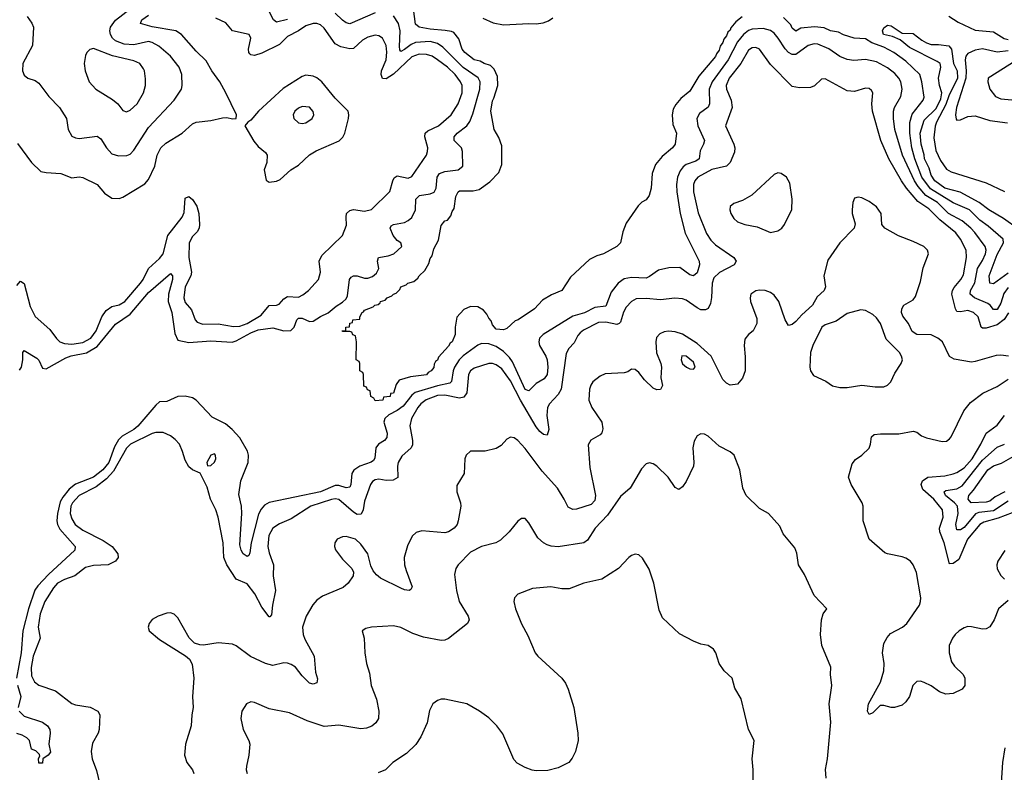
# Model space of a CAD drawing. Header units: inches. Extents: x 1603819 to 1745079, y 385938 to 533966.
# Tile 212 of 256: x 1671486 to 1676869, y 424676 to 428790. Entities that reach past the tile are written whole.
import ezdxf

# ---------------------------------------------------------------- set-up
doc = ezdxf.new("R2010")
doc.units = ezdxf.units.IN
doc.header["$MEASUREMENT"] = 0
doc.layers.add('B6472', color=7, linetype='Continuous')

msp = doc.modelspace()

# ---------------------------------------------------------------- linework, layer by layer
at = {"layer": 'B6472', "color": 5}
for points, elevation in [([(1671526.9, 428806.9), (1671551.4, 428771.4), (1671560.3, 428750), (1671554.9, 428650), (1671502, 428550), (1671501.3, 428510), (1671510, 428487.3), (1671530, 428470.5), (1671570, 428457.6), (1671590, 428443.8), (1671645.3, 428370), (1671702.7, 428310), (1671740.8, 428250), (1671750.2, 428190), (1671770, 428154), (1671790, 428144), (1671810, 428141.3), (1671910, 428153.6), (1671930, 428138.9), (1671961.1, 428090), (1671990, 428057.3), (1672025.9, 428045.9), (1672071.6, 428048.4), (1672090, 428055.6), (1672110, 428077.8), (1672190, 428201.2), (1672329.8, 428350), (1672369.7, 428410), (1672374.5, 428430), (1672372.3, 428490), (1672357.3, 428530), (1672310.8, 428590.8), (1672246.4, 428646.4), (1672210, 428665.6), (1672190, 428670.4), (1672110, 428652.4), (1672056.2, 428656.2), (1672010, 428675.2), (1671992.9, 428690), (1671981.6, 428710), (1671978.2, 428730), (1671983, 428750), (1672010, 428787.4), (1672090, 428850.1)], 440), ([(1675435, 428805), (1675401.6, 428778.4), (1675374.5, 428745.5), (1675370, 428732.7), (1675357.7, 428722.2), (1675350, 428702.9), (1675335.6, 428684.4), (1675330, 428665.6), (1675315, 428645), (1675310, 428624.5), (1675295.5, 428604.5), (1675290, 428588.3), (1675199.2, 428480.8), (1675150, 428399.5), (1675101.2, 428358.8), (1675073.8, 428326.2), (1675059, 428301), (1675052.4, 428270), (1675056.7, 428216.7), (1675077.6, 428170), (1675070.2, 428110), (1675054.4, 428090), (1674998.3, 428041.7), (1674961.7, 427998.3), (1674943, 427950), (1674938.4, 427870), (1674926.8, 427830), (1674910, 427806), (1674887.9, 427792.1), (1674867.9, 427772.1), (1674802, 427678), (1674784, 427630), (1674770.4, 427570), (1674750.7, 427550), (1674678, 427510), (1674640.3, 427499.7), (1674600.7, 427479.3), (1674497.5, 427382.5), (1674450.7, 427310), (1674393.8, 427286.2), (1674343.8, 427256.2), (1674301, 427210), (1674210.8, 427150), (1674195.2, 427144.8), (1674150, 427101.2), (1674130, 427094), (1674090, 427099.3), (1674070, 427122.7), (1674063.6, 427143.6), (1674050, 427159), (1674040.2, 427180.2), (1674021.5, 427201.5), (1673990, 427221.2), (1673950, 427222.7), (1673914, 427206), (1673876.3, 427163.7), (1673866, 427110), (1673866, 427070), (1673850.5, 427030), (1673838.5, 427021.5), (1673830, 427006), (1673774.9, 426945.1), (1673770, 426929.2), (1673758.8, 426921.2), (1673752.4, 426907.6), (1673750, 426889), (1673734.8, 426870), (1673718.8, 426861.2), (1673710, 426849.7), (1673622, 426838), (1673559.6, 426820.4), (1673543.6, 426796.4), (1673530, 426748.7), (1673512.7, 426747.3), (1673511.3, 426730), (1673474, 426726), (1673472, 426710), (1673430, 426706), (1673422, 426722), (1673406, 426730), (1673402, 426762), (1673387.3, 426767.3), (1673382, 426782), (1673367.3, 426787.3), (1673366, 426850), (1673362, 426862), (1673346, 426870), (1673346, 426910), (1673342, 426922), (1673326, 426930), (1673328, 427030), (1673322, 427062), (1673308, 427068), (1673302, 427082), (1673290, 427086), (1673250, 427086), (1673249.2, 427090), (1673268.4, 427091.6), (1673269.2, 427110), (1673288, 427112), (1673290, 427132), (1673306, 427134), (1673308, 427150), (1673346, 427154), (1673346, 427166), (1673358, 427190), (1673366.3, 427193.7), (1673370, 427202), (1673419, 427221), (1673428, 427230), (1673446, 427234), (1673457.2, 427242.8), (1673459, 427250), (1673483.2, 427256.8), (1673495.3, 427270), (1673520.2, 427279.8), (1673529.2, 427290), (1673544.1, 427295.9), (1673564.1, 427315.9), (1673570, 427330.6), (1673598.6, 427341.4), (1673608.7, 427350), (1673640.2, 427359.8), (1673663.2, 427376.8), (1673669.3, 427390), (1673700.9, 427419.1), (1673722.5, 427457.5), (1673730, 427484.7), (1673740.2, 427499.8), (1673750, 427538), (1673775.5, 427584.5), (1673790, 427664.7), (1673809.3, 427690), (1673825.4, 427694.6), (1673842.7, 427717.3), (1673850, 427741), (1673861.6, 427758.4), (1673870, 427822.8), (1673882.4, 427850), (1673890, 427855.3), (1673965.6, 427854.4), (1673998, 427862), (1674056.9, 427903.1), (1674106, 427954), (1674121, 427999), (1674121, 428101), (1674105.5, 428145.5), (1674080.7, 428190), (1674061.7, 428290), (1674070, 428346.8), (1674078.5, 428361.5), (1674099.7, 428430), (1674098.8, 428478.8), (1674079.6, 428519.6), (1674060.1, 428540.1), (1674026, 428550), (1674003.1, 428563.1), (1673969.6, 428570), (1673919.6, 428610), (1673905.1, 428630), (1673886.4, 428686.4), (1673859.8, 428719.8), (1673846.5, 428726.5), (1673812, 428732), (1673730, 428738.7), (1673669.2, 428749.2), (1673650, 428766), (1673638.7, 428850)], 340), ([(1671470, 427338), (1671490, 427360.3), (1671510, 427348), (1671543, 427223), (1671570, 427167.8), (1671650, 427096.9), (1671687.2, 427047.2), (1671705.8, 427030), (1671730, 427020.1), (1671770, 427016.9), (1671830, 427025.8), (1671874.9, 427050), (1671904.1, 427090), (1671934.7, 427165.3), (1671959.1, 427200.9), (1671990, 427222), (1672030, 427232), (1672060.7, 427250), (1672145.8, 427350), (1672160.4, 427370), (1672189.9, 427430.1), (1672250, 427484.3), (1672269.3, 427510), (1672296.1, 427610), (1672373.7, 427710), (1672384.2, 427735.8), (1672390, 427814), (1672410, 427822.8), (1672430, 427806.7), (1672453.8, 427770), (1672464.4, 427730), (1672468.4, 427670), (1672466.6, 427650), (1672456.8, 427630), (1672430, 427604.7), (1672411.6, 427570), (1672409.8, 427489.8), (1672425.6, 427410), (1672420.8, 427390), (1672391.2, 427330), (1672383.1, 427270), (1672390, 427244.9), (1672424.6, 427204.6), (1672444.8, 427150), (1672456.2, 427136.2), (1672486.5, 427126.5), (1672570, 427128.4), (1672653.9, 427113.9), (1672690, 427115.3), (1672730, 427130.1), (1672805.2, 427174.8), (1672850, 427228.6), (1672890, 427230.1), (1672904.2, 427235.8), (1672930, 427263.8), (1672950, 427277.1), (1673010, 427273.7), (1673034.4, 427285.6), (1673064.8, 427310), (1673118.7, 427370), (1673129.7, 427410), (1673123.5, 427470), (1673138.4, 427501.6), (1673250, 427610.6), (1673273, 427667), (1673269.8, 427710), (1673273.3, 427730), (1673290, 427747.8), (1673310, 427752.9), (1673370, 427743.1), (1673410, 427752.9), (1673508.7, 427851.3), (1673524.9, 427910), (1673533.9, 427926.1), (1673550, 427936.3), (1673610, 427923.2), (1673630, 427932.8), (1673709.1, 428050), (1673716.1, 428070), (1673717, 428090), (1673699.9, 428150), (1673702.7, 428170), (1673716.6, 428183.4), (1673775.5, 428210), (1673845.2, 428270), (1673883.4, 428330), (1673905, 428390), (1673904.5, 428430), (1673896.4, 428450), (1673866.2, 428490), (1673823.9, 428530), (1673770, 428571.3), (1673740.7, 428590), (1673710, 428600.7), (1673670, 428601.1), (1673630, 428586.4), (1673530, 428492.2), (1673490, 428466.9), (1673470, 428469), (1673462.8, 428490), (1673463.5, 428510), (1673489.9, 428570), (1673493.4, 428613.3), (1673489.1, 428650), (1673468.6, 428688.6), (1673450, 428701.8), (1673430, 428706.3), (1673390, 428694.5), (1673360.8, 428679.2), (1673310, 428631.9), (1673290, 428631), (1673241.7, 428641.7), (1673210, 428658), (1673150, 428743.1), (1673130, 428761.8), (1673110, 428769.9), (1673090, 428769.9), (1673050, 428756.7), (1673010, 428729.9), (1672950, 428699), (1672905.4, 428654.6), (1672810, 428607.5), (1672770, 428594.4), (1672750, 428598.2), (1672743.7, 428603.7), (1672738.2, 428610), (1672737.4, 428630), (1672749.8, 428690), (1672740.5, 428710), (1672648.5, 428728.5), (1672613.4, 428773.4), (1672558.3, 428798.3)], 380), ([(1671474, 428114), (1671550.4, 428010), (1671600.9, 427960.9), (1671630, 427954), (1671710, 427950.2), (1671770, 427925.7), (1671810, 427930.3), (1671830, 427927.4), (1671910, 427888.9), (1671950, 427842.6), (1671990, 427814), (1672030, 427812.2), (1672050, 427819.5), (1672170, 427893.6), (1672190, 427916), (1672223.9, 427990), (1672237.7, 428050), (1672256.5, 428090), (1672285.1, 428114.9), (1672374.6, 428170), (1672430, 428220.6), (1672450, 428230.1), (1672530, 428239), (1672594, 428254), (1672615.6, 428255.6), (1672651.9, 428248.1), (1672669, 428251), (1672671.3, 428270), (1672612.5, 428390), (1672579.5, 428450), (1672535.4, 428510), (1672505.4, 428565.4), (1672450, 428618.7), (1672369.8, 428710), (1672338.7, 428730), (1672210, 428750.7), (1672145.7, 428770), (1672153.3, 428790), (1672190, 428814.9)], 420), ([(1671485.3, 426874.7), (1671495, 426890), (1671503.2, 426930), (1671502.7, 426970), (1671510, 426981.3), (1671579.5, 426939.5), (1671589.4, 426929.4), (1671610, 426884.4), (1671630, 426880.9), (1671737.6, 426942.4), (1671766.9, 426953.1), (1671850, 426969.5), (1671910, 427002.9), (1672010, 427126.3), (1672090, 427180.1), (1672190, 427298.4), (1672310, 427402.4), (1672320.3, 427390), (1672320.6, 427370), (1672299, 427290), (1672298.3, 427250), (1672318.3, 427190), (1672334.1, 427074.1), (1672350, 427038), (1672410, 427026.1), (1672530, 427035.4), (1672647.8, 427027.8), (1672670, 427034.3), (1672750, 427078.3), (1672790, 427094.2), (1672870, 427106), (1672930, 427090.1), (1672968.3, 427091.7), (1672987.2, 427110), (1673001.2, 427150), (1673010, 427159.4), (1673030, 427158), (1673070, 427140.9), (1673090, 427141.5), (1673130, 427168.6), (1673172.2, 427187.8), (1673216, 427224), (1673250, 427245.3), (1673270, 427264), (1673278.5, 427281.5), (1673288.1, 427370), (1673297.4, 427382.6), (1673310, 427390.7), (1673330, 427389.6), (1673370, 427378.1), (1673390, 427377.8), (1673414.5, 427385.5), (1673435.6, 427404.4), (1673449.8, 427430), (1673441.7, 427470), (1673448, 427490), (1673500.7, 427499.3), (1673531.6, 427510), (1673575.6, 427550), (1673569.6, 427570), (1673550, 427582.6), (1673527.4, 427610), (1673511.1, 427650), (1673517.1, 427662.9), (1673529.2, 427670), (1673590, 427682.2), (1673610, 427691.8), (1673630, 427708.6), (1673650.5, 427750), (1673650.8, 427810), (1673671.6, 427828.4), (1673730, 427837.6), (1673752.4, 427847.6), (1673763.2, 427870), (1673767.7, 427930), (1673780.8, 427950), (1673810, 427961), (1673882.7, 427970), (1673908.2, 427990), (1673907.1, 428070), (1673901.7, 428090), (1673861.5, 428130), (1673860.3, 428150), (1673877.3, 428170), (1673930.3, 428209.7), (1673946.5, 428233.5), (1673963.6, 428276.4), (1674001.2, 428410), (1674003.1, 428450), (1673991.7, 428471.7), (1673910, 428528.6), (1673799.8, 428639.8), (1673770, 428659.9), (1673729.8, 428670.2), (1673650, 428665.1), (1673625.7, 428654.3), (1673590, 428626.4), (1673570, 428616.5), (1673564.6, 428624.6), (1673562.8, 428642.8), (1673565.5, 428730), (1673556.4, 428770), (1673530, 428811.8)], 360), ([(1672950, 428791.6), (1672890, 428777.6), (1672874, 428790), (1672851.1, 428831.1)], 360), ([(1673430, 428827), (1673290, 428768.3), (1673270, 428773), (1673250, 428788.3), (1673210, 428826)], 360), ([(1674018.7, 428798.7), (1674073.7, 428773.7), (1674130, 428761.3), (1674270, 428770.2), (1674310, 428768), (1674347, 428773), (1674376.6, 428783.4), (1674400.1, 428799.9)], 340), ([(1676890, 427405.3), (1676810, 427347.1), (1676790, 427349.7), (1676787, 427390), (1676830, 427506.2), (1676864.7, 427570), (1676863.2, 427590), (1676781.2, 427661.2), (1676734.4, 427694.4), (1676678.9, 427750), (1676590, 427789.2), (1676466.3, 427866.3), (1676418.7, 427930), (1676379.3, 428030), (1676363.7, 428090), (1676352.5, 428170), (1676351.6, 428228.4), (1676365.6, 428274.4), (1676426, 428350), (1676430, 428366.8), (1676418.8, 428450), (1676407.7, 428490), (1676330, 428564.2), (1676264.3, 428610), (1676210, 428639.3), (1676143.9, 428663.9), (1676110, 428685.8), (1676048.7, 428690), (1675990, 428707.6), (1675962.8, 428722.8), (1675919, 428730), (1675885, 428745), (1675831.9, 428751.9), (1675755.9, 428744.1), (1675730, 428727.4), (1675710, 428743.7), (1675702.3, 428762.2), (1675662.3, 428802.2)], 340), ([(1676566.3, 428810), (1676617, 428777), (1676710, 428732.3), (1676810, 428723.7), (1676867.6, 428687.6), (1676890, 428681.7)], 340), ([(1676890, 427326.9), (1676866.3, 427293.7), (1676850, 427240.7), (1676830, 427206.7), (1676810, 427205.3), (1676792.2, 427230), (1676779.1, 427239.1), (1676705.2, 427270), (1676682.6, 427290), (1676684.7, 427310), (1676707.8, 427352.2), (1676722.1, 427430), (1676750, 427473.6), (1676766.7, 427510), (1676769.5, 427530), (1676765.3, 427550), (1676707.8, 427627.8), (1676686.5, 427650), (1676638.7, 427690), (1676563.4, 427730), (1676504.2, 427790), (1676440.5, 427830), (1676398.3, 427878.3), (1676377.3, 427910), (1676312, 428050), (1676270.4, 428190), (1676262.7, 428250), (1676263, 428290), (1676269.5, 428310.5), (1676303.4, 428370), (1676311.1, 428410), (1676303.2, 428450), (1676293, 428470), (1676270, 428495.4), (1676230, 428527.3), (1676170, 428559.9), (1676110, 428572.6), (1676046.9, 428566.9), (1676010, 428571.8), (1675970, 428589.9), (1675910.3, 428630.3), (1675850, 428656.1), (1675830, 428658), (1675796, 428650), (1675730, 428600.7), (1675710, 428600.2), (1675690, 428610.6), (1675670.3, 428630.3), (1675633.3, 428690), (1675610, 428716.1), (1675590, 428730.9), (1675550, 428742.5), (1675490, 428739.3), (1675470, 428731.5), (1675443, 428710), (1675410, 428668.3), (1675358.7, 428570), (1675272.4, 428450), (1675256.2, 428410), (1675257, 428330), (1675250, 428311.2), (1675203, 428277.1), (1675187.5, 428250), (1675193.6, 428210), (1675229.3, 428130), (1675225.2, 428110), (1675205.8, 428074.2), (1675201.2, 428030), (1675182.6, 428017.4), (1675130, 427997.9), (1675113.8, 427986.2), (1675096.1, 427963.9), (1675082.3, 427930), (1675076.3, 427890), (1675077.9, 427850), (1675096.9, 427730), (1675123.4, 427623.4), (1675201.5, 427470), (1675202.7, 427450), (1675190, 427407.3), (1675170, 427389.7), (1675150, 427395.6), (1675095.1, 427435.1), (1675034.4, 427434.4), (1674978.6, 427421.4), (1674930, 427386.2), (1674910, 427377.2), (1674830, 427380.4), (1674790, 427374.2), (1674758.1, 427350), (1674719.2, 427300.8), (1674690, 427224.4), (1674630, 427216.1), (1674573, 427187), (1674509.8, 427170.3), (1674348, 427070), (1674328.4, 427050), (1674323.5, 427030), (1674327.6, 427010), (1674363, 426950), (1674370.1, 426930), (1674373.5, 426890), (1674370.1, 426850), (1674352.6, 426827.4), (1674310, 426802.2), (1674270, 426761.5), (1674250, 426769), (1674180.3, 426920.3), (1674163.6, 426943.6), (1674130, 426976.6), (1674090, 427004.1), (1674050, 427017.7), (1674010, 427019.2), (1673990, 427010.6), (1673910, 426952), (1673888.7, 426930), (1673862.4, 426890), (1673855, 426870), (1673847.1, 426812.9), (1673837, 426803), (1673770, 426789.2), (1673648.2, 426751.7), (1673630, 426737.2), (1673583.1, 426676.9), (1673550, 426653.1), (1673503.9, 426630), (1673482.7, 426610), (1673476, 426590), (1673494, 426530), (1673493.3, 426506.7), (1673479.6, 426490), (1673448.1, 426470), (1673432.8, 426450), (1673427.4, 426392.6), (1673419.4, 426380.6), (1673408, 426372), (1673346.2, 426350), (1673312.8, 426327.2), (1673302.4, 426310), (1673296.2, 426250), (1673290, 426234.3), (1673270, 426230.6), (1673230, 426243.8), (1673210, 426244.4), (1673129.9, 426209.9), (1672850, 426151), (1672823.5, 426136.4), (1672805, 426115), (1672792.2, 426087.8), (1672751.6, 425930), (1672743.6, 425876.4), (1672738.2, 425861.8), (1672730, 425855.1), (1672707.6, 425870), (1672696.8, 425890), (1672690, 425919), (1672699.7, 426090), (1672697.5, 426130), (1672684.7, 426195.3), (1672694.1, 426270), (1672735.7, 426370), (1672737.3, 426410), (1672731.7, 426431.7), (1672690, 426504.2), (1672648.2, 426550), (1672610, 426580.2), (1672537.7, 426617.7), (1672451.3, 426710), (1672430, 426722.6), (1672390, 426732.4), (1672350.8, 426730), (1672290, 426703.5), (1672250, 426700.4), (1672230, 426683.8), (1672132.2, 426567.9), (1672110, 426549.9), (1672045.9, 426514.1), (1672025.6, 426494.4), (1672004.1, 426455.9), (1671972.4, 426370), (1671940.2, 426330), (1671890, 426289), (1671790, 426250.3), (1671756.6, 426223.4), (1671720.7, 426179.3), (1671706.3, 426153.7), (1671691.5, 426091.5), (1671689, 426050), (1671692.9, 426030), (1671705.6, 426005.6), (1671788.6, 425910), (1671787.6, 425890), (1671642.9, 425757.1), (1671584.1, 425695.9), (1671569, 425671), (1671533.8, 425570), (1671503.7, 425450), (1671494.6, 425330), (1671468.7, 425190)], 360), ([(1676945.8, 427645.8), (1676864.3, 427704.3), (1676783.9, 427750), (1676731, 427791), (1676626.8, 427846.8), (1676544.4, 427870), (1676490, 427909.9), (1676470, 427940.6), (1676458.6, 427978.6), (1676432.8, 428030), (1676431.5, 428051.5), (1676415, 428110), (1676409.9, 428170), (1676430, 428241), (1676495.9, 428304.1), (1676522.6, 428357.4), (1676526.7, 428390), (1676514, 428430), (1676509, 428470), (1676522.3, 428530), (1676518.4, 428550), (1676502.2, 428562.2), (1676350, 428638), (1676300.4, 428680.4), (1676257.8, 428697.8), (1676209.1, 428709.1), (1676203.2, 428730), (1676210, 428745.8), (1676230, 428760.2), (1676250, 428755.9), (1676310, 428716.9), (1676370, 428715.4), (1676417.9, 428677.9), (1676443.7, 428663.7), (1676470, 428655.2), (1676510, 428654.7), (1676566.6, 428646.6), (1676580.9, 428630), (1676592, 428550), (1676611, 428510), (1676612.6, 428470), (1676565.1, 428374.9), (1676550, 428326.3), (1676498.3, 428230), (1676491.6, 428208.4), (1676484.2, 428144.2), (1676495.5, 428075.5), (1676520.6, 428020.6), (1676553, 427973), (1676579, 427959), (1676770, 427899.1), (1676870, 427850.4)], 320), ([(1676892.2, 427187.8), (1676868.3, 427151.7), (1676830, 427122.3), (1676770, 427104.8), (1676750, 427103.4), (1676742.4, 427110), (1676726, 427166), (1676701.4, 427190), (1676670, 427199.7), (1676630, 427193.2), (1676610, 427194.8), (1676602.1, 427210), (1676582, 427290), (1676585.5, 427310), (1676594.1, 427325.9), (1676631, 427370), (1676645.1, 427394.9), (1676661.7, 427490), (1676659.9, 427530), (1676629.9, 427590), (1676604.5, 427624.5), (1676515.7, 427695.7), (1676457, 427757), (1676396.7, 427796.7), (1676334, 427870), (1676306.2, 427910), (1676237.8, 428030), (1676194.5, 428130), (1676148.6, 428290), (1676145.4, 428330), (1676150.8, 428390), (1676143.3, 428403.3), (1676130, 428413.7), (1676110, 428416.8), (1676050, 428398), (1676010, 428400.7), (1675890, 428466.9), (1675870, 428466), (1675831.1, 428428.9), (1675810, 428419.1), (1675750, 428417.6), (1675710, 428425.6), (1675590, 428546), (1675530, 428629.8), (1675510, 428639.1), (1675490, 428637), (1675470, 428622.9), (1675428.5, 428550), (1675363.8, 428470), (1675349, 428430), (1675350.2, 428410), (1675375.5, 428350), (1675380.8, 428310), (1675344.7, 428210), (1675390.1, 428110.1), (1675395.1, 428090), (1675393.9, 428066.1), (1675370.2, 428010), (1675350.7, 427989.3), (1675270, 427972.1), (1675194, 427930), (1675176.4, 427910), (1675169.1, 427890), (1675170.1, 427850), (1675194.5, 427734.5), (1675240.7, 427620.7), (1675264.7, 427584.7), (1675290, 427559.8), (1675390.2, 427490), (1675402.4, 427470), (1675392.7, 427450), (1675312, 427408), (1675281.3, 427378.7), (1675271.1, 427350), (1675267.9, 427272.1), (1675261.8, 427238.2), (1675249.3, 427210.7), (1675236.2, 427203.8), (1675210, 427205), (1675190, 427214.4), (1675130, 427256.8), (1675110, 427264), (1675067.2, 427267.2), (1674990, 427259.2), (1674910, 427267), (1674855.5, 427264.5), (1674830, 427250.6), (1674802, 427218), (1674787.8, 427192.2), (1674770, 427136.4), (1674763.6, 427130), (1674750, 427123.9), (1674690, 427137.4), (1674650, 427135), (1674567.5, 427092.5), (1674550, 427079.2), (1674536.8, 427063.2), (1674516.5, 427023.5), (1674487.3, 426992.7), (1674473.7, 426966.3), (1674445.9, 426770), (1674430, 426740.5), (1674382.6, 426690), (1674371.8, 426670), (1674367.4, 426627.4), (1674378.2, 426550), (1674370, 426519.7), (1674350, 426521.9), (1674330, 426539), (1674310, 426565.4), (1674223.2, 426710), (1674170, 426816.2), (1674121.8, 426881.8), (1674090, 426903.9), (1674070, 426910.9), (1674050, 426911.5), (1673970, 426884.4), (1673951, 426870), (1673938.8, 426850), (1673929.6, 426750.4), (1673913.8, 426726.2), (1673890, 426721.7), (1673810, 426737.9), (1673770, 426736.1), (1673707.8, 426712.2), (1673679.1, 426690), (1673662, 426670), (1673628.4, 426610), (1673618.4, 426570), (1673633, 426490), (1673633.1, 426466.9), (1673625.4, 426450), (1673575.1, 426404.9), (1673555.3, 426370), (1673550.7, 426350), (1673553, 426287), (1673527.2, 426272.8), (1673490, 426272), (1673450, 426277.7), (1673430, 426275.2), (1673414.6, 426265.4), (1673403.5, 426250), (1673370, 426158), (1673362.7, 426110), (1673352.9, 426087.1), (1673330, 426086.2), (1673310, 426097.3), (1673230, 426167.4), (1673210, 426170.7), (1673190, 426167.5), (1673077.1, 426130), (1672970, 426061.9), (1672905.7, 426034.3), (1672869.2, 426010), (1672848.1, 425970), (1672843.1, 425910), (1672850, 425875.8), (1672873.1, 425810), (1672872.2, 425750), (1672884.9, 425670), (1672868.3, 425590), (1672863.2, 425536.8), (1672853.2, 425526.8), (1672850, 425526.5), (1672810, 425579), (1672770.8, 425650.8), (1672730, 425706.7), (1672670, 425732.5), (1672617.3, 425810), (1672602.4, 425850), (1672597.7, 425930), (1672570.6, 426070.6), (1672557.8, 426110), (1672528.2, 426170), (1672510, 426234.5), (1672471.8, 426311.8), (1672430, 426329.7), (1672410, 426345.4), (1672390, 426382.4), (1672376.4, 426430), (1672358.7, 426470), (1672335.9, 426495.9), (1672310, 426514.9), (1672270, 426533.7), (1672230, 426534.2), (1672210, 426528.4), (1672090.9, 426470), (1672070, 426448.5), (1671997.8, 426322.2), (1671959.9, 426280.1), (1671904.2, 426235.8), (1671810, 426189.5), (1671774, 426150), (1671765.1, 426130), (1671761.6, 426090), (1671770, 426060.8), (1671788.9, 426030), (1671830, 425999.3), (1671942.7, 425942.7), (1671991, 425911), (1672022.9, 425870), (1672024.5, 425850), (1672010.2, 425830), (1671970, 425810.5), (1671890, 425806.5), (1671845.3, 425794.7), (1671786.3, 425750), (1671729.8, 425729.8), (1671691.9, 425710), (1671670, 425684.5), (1671622.8, 425610), (1671598.2, 425541.8), (1671586.1, 425470), (1671596.8, 425410), (1671558.9, 425310), (1671548.8, 425248.8), (1671550, 425203), (1671567, 425170), (1671590, 425151.8), (1671681.2, 425121.2), (1671770, 425051.4), (1671790, 425044.1), (1671871.3, 425031.3), (1671912.4, 425010), (1671923.1, 424990), (1671920.3, 424910), (1671915.3, 424890), (1671884.4, 424835.6), (1671876.5, 424790), (1671881.7, 424750), (1671905.6, 424685.6), (1671923.6, 424610)], 380), ([(1676890, 428619.5), (1676830, 428612.4), (1676750, 428630.7), (1676710, 428623.8), (1676670, 428604.6), (1676659.1, 428590), (1676654.7, 428570), (1676660.2, 428510), (1676658, 428470), (1676607.7, 428310), (1676602.7, 428270), (1676606.5, 428246.5), (1676610, 428241.6), (1676630, 428242.3), (1676670, 428260.6), (1676710, 428264), (1676790, 428239.3), (1676886.9, 428226.9)], 340), ([(1677003.5, 428610), (1676780.7, 428470), (1676778.4, 428450), (1676790.3, 428410), (1676820.3, 428370), (1676850, 428358), (1676910, 428352.1)], 360), ([(1676891.6, 426950), (1676850, 426957.1), (1676825.2, 426954.8), (1676710, 426920.8), (1676690, 426918.8), (1676594, 426934), (1676569.9, 426949.9), (1676530.5, 427030), (1676506.5, 427050), (1676470, 427067.3), (1676390, 427068.7), (1676365.6, 427085.6), (1676344.5, 427130), (1676314.8, 427170), (1676307.7, 427190), (1676308.7, 427210), (1676319.7, 427230), (1676370, 427259.5), (1676382.9, 427277.1), (1676410, 427359.5), (1676425.8, 427434.2), (1676454.3, 427510), (1676449.7, 427530), (1676429.6, 427550), (1676370, 427578.3), (1676290, 427608.3), (1676215.1, 427650), (1676200.3, 427670), (1676195.3, 427730), (1676170, 427767.2), (1676130, 427796.2), (1676090, 427816.4), (1676070, 427820.5), (1676050, 427815.1), (1676040.3, 427790), (1676037.7, 427750), (1676037.7, 427730), (1676054.5, 427674.5), (1676048.8, 427650), (1675970.3, 427570), (1675903.6, 427476.4), (1675882.3, 427390), (1675891.3, 427330), (1675884.9, 427310), (1675845.5, 427274.5), (1675820.2, 427230), (1675762.3, 427177.7), (1675730, 427140.5), (1675710, 427123.6), (1675690, 427118), (1675670, 427149.3), (1675635.7, 427250), (1675610, 427284.5), (1675590, 427298.8), (1675562, 427310), (1675530, 427311.7), (1675510, 427308.3), (1675483.2, 427290), (1675479, 427270), (1675481.9, 427250), (1675516.6, 427156.6), (1675515.9, 427130), (1675495.8, 427090), (1675470, 427068.7), (1675450, 427042.9), (1675445.9, 427010), (1675452.8, 426947.2), (1675452.2, 426870), (1675438, 426830), (1675410, 426796.9), (1675370, 426791.5), (1675350, 426802.6), (1675330, 426824), (1675265.7, 426950), (1675190, 427019.9), (1675110, 427070.3), (1675070, 427083.3), (1675033.1, 427086.9), (1675010, 427083.8), (1674986.4, 427073.6), (1674968, 427052), (1674963.3, 427030), (1674968.3, 426968.3), (1674991, 426910), (1674994.4, 426890), (1674991.8, 426831.8), (1675000.2, 426790), (1674990, 426768.3), (1674970, 426766.2), (1674950, 426776.5), (1674901.6, 426821.6), (1674870, 426862), (1674850, 426877.6), (1674830, 426879.6), (1674810, 426866), (1674790, 426859.8), (1674686.4, 426853.6), (1674658.6, 426841.4), (1674619.3, 426810), (1674607.5, 426792.5), (1674600.4, 426770), (1674597.9, 426710), (1674613.4, 426670), (1674668.7, 426590), (1674673.4, 426553.4), (1674667.8, 426532.2), (1674658.9, 426521.1), (1674609.2, 426490.8), (1674594.3, 426465.7), (1674603.1, 426343.1), (1674633.8, 426190), (1674630, 426162.4), (1674610, 426139.4), (1674530, 426114.9), (1674510, 426113.1), (1674484.6, 426124.6), (1674463.4, 426170), (1674425.3, 426230), (1674341.6, 426321.6), (1674250, 426446.2), (1674210, 426489.7), (1674190, 426504), (1674170, 426508.2), (1674150, 426496.9), (1674118, 426462), (1674090, 426446.2), (1674030, 426432), (1673950, 426431), (1673926.5, 426410), (1673919.6, 426390), (1673915.2, 426310), (1673875.4, 426244.6), (1673875.6, 426210), (1673896, 426150), (1673897.7, 426130), (1673883.8, 426050), (1673877.5, 426030), (1673861.6, 426010), (1673830.3, 425990), (1673810, 425985.8), (1673683.9, 425996.1), (1673652.5, 425987.5), (1673632.4, 425967.6), (1673605.4, 425914.6), (1673587.6, 425850), (1673590.2, 425810), (1673598.3, 425778.3), (1673631.1, 425690), (1673624.2, 425675.8), (1673614.8, 425670), (1673590, 425673.1), (1673570, 425682.5), (1673458.1, 425738.1), (1673435.7, 425755.7), (1673417.8, 425777.8), (1673405.5, 425805.5), (1673389.7, 425870), (1673350, 425923), (1673321.3, 425950), (1673270, 425965.6), (1673250, 425963.5), (1673221.6, 425950), (1673208.5, 425930), (1673206.7, 425910), (1673213, 425893), (1673250, 425841.3), (1673301.6, 425790), (1673310.4, 425770), (1673308.7, 425750), (1673280.9, 425710), (1673253.6, 425686.4), (1673140.7, 425639.3), (1673110, 425617.2), (1673088, 425592), (1673051.3, 425530), (1673031.8, 425470), (1673035.4, 425430), (1673044.6, 425404.6), (1673096.1, 425310), (1673103.8, 425223.8), (1673113, 425187), (1673110, 425166), (1673090, 425157), (1673070, 425163.6), (1673030, 425203.5), (1672994.4, 425250), (1672970, 425265.8), (1672950, 425273.4), (1672930, 425274), (1672870, 425260.2), (1672829.9, 425269.9), (1672748.2, 425308.2), (1672670, 425368), (1672650, 425375.8), (1672570, 425384.4), (1672490, 425370.8), (1672470, 425372.1), (1672442, 425382), (1672412, 425412), (1672350, 425521.3), (1672330, 425540.5), (1672310, 425548), (1672290, 425546.3), (1672242.8, 425530), (1672209.1, 425510.9), (1672193.4, 425490), (1672188, 425470), (1672193.4, 425450), (1672250, 425402), (1672392.9, 425312.9), (1672413.8, 425293.8), (1672427.8, 425267.8), (1672437.6, 425190), (1672430.4, 425090), (1672434.6, 425030), (1672426.3, 424990), (1672423.1, 424930), (1672393.1, 424830), (1672386.3, 424770), (1672400.3, 424730), (1672430.4, 424690), (1672437.6, 424670)], 420), ([(1676890, 425615.6), (1676838, 425570), (1676813.8, 425510), (1676789.3, 425470.7), (1676770, 425460.3), (1676750, 425458.8), (1676690, 425471.6), (1676670, 425472.3), (1676650, 425466.2), (1676622, 425450), (1676600.7, 425430), (1676585.2, 425410), (1676567.6, 425370), (1676567.2, 425330), (1676580.4, 425280.4), (1676595.9, 425255.9), (1676644, 425210), (1676653, 425190), (1676653.7, 425150), (1676639.5, 425130), (1676590, 425106.2), (1676550, 425103.6), (1676515.6, 425115.6), (1676470, 425148.2), (1676430, 425167.2), (1676410, 425173.6), (1676390, 425172.3), (1676369.3, 425150), (1676350, 425089.6), (1676330, 425060.7), (1676310, 425042.4), (1676269.5, 425029.5), (1676250, 425029.5), (1676210, 425042), (1676190, 425042), (1676150, 425000.5), (1676130, 424992.3), (1676121.7, 425010), (1676126, 425050), (1676192.1, 425167.9), (1676210.7, 425230), (1676212.4, 425270), (1676202.7, 425330), (1676210, 425380.4), (1676227.7, 425412.3), (1676245.9, 425434.1), (1676313.3, 425470), (1676336.8, 425490), (1676404.5, 425590), (1676411.4, 425610), (1676412, 425630), (1676389.1, 425769.1), (1676370.9, 425810), (1676355.4, 425830), (1676330, 425847.4), (1676310, 425854.6), (1676230, 425869.8), (1676216.3, 425876.3), (1676129.7, 425950), (1676097.6, 426050), (1676097.1, 426130), (1676092.5, 426150), (1676031.6, 426250), (1676017, 426290), (1676038, 426362), (1676054.8, 426385.3), (1676089.4, 426410), (1676130, 426447.7), (1676138, 426470), (1676142.4, 426510), (1676157.5, 426522.5), (1676193, 426527), (1676293, 426527), (1676370, 426540.3), (1676390, 426534.9), (1676415.9, 426515.9), (1676443.7, 426503.7), (1676530, 426484.1), (1676552.9, 426487.1), (1676570, 426498.5), (1676577.7, 426510), (1676647.6, 426652.4), (1676683.3, 426696.7), (1676752.1, 426747.9), (1676830, 426784.2), (1676890, 426824.6)], 420), ([(1676950, 426108.2), (1676835.2, 426064.8), (1676756.3, 426043.7), (1676734.7, 426030), (1676668, 425950), (1676620.9, 425839.1), (1676590, 425818.2), (1676570, 425815.1), (1676540.7, 425930), (1676516.7, 425990), (1676513.8, 426010), (1676534.2, 426070), (1676530.4, 426110), (1676484.6, 426170), (1676422.8, 426222.8), (1676415.2, 426250), (1676422.1, 426270), (1676451.4, 426288.6), (1676543.4, 426296.6), (1676590, 426307.5), (1676610, 426314.2), (1676650, 426341.1), (1676693.1, 426390), (1676740.8, 426470), (1676770, 426530.2), (1676830, 426574.3), (1676870, 426626.2)], 380), ([(1675895.2, 424644.8), (1675890.7, 424690.7), (1675902, 424750), (1675919.8, 424950), (1675912.3, 425050), (1675926.6, 425150), (1675919.3, 425210), (1675919.8, 425250), (1675871.1, 425370), (1675863.5, 425430), (1675869.6, 425510.4), (1675878.6, 425541.4), (1675898, 425570), (1675830, 425642), (1675777.2, 425757.2), (1675744.5, 425810), (1675734.2, 425874.2), (1675723.7, 425903.7), (1675660.2, 425980.2), (1675642, 426022), (1675579, 426090), (1675530, 426119), (1675457.2, 426190), (1675439.5, 426230), (1675422.4, 426330), (1675391.6, 426410), (1675370, 426427), (1675310, 426458), (1675250, 426514), (1675230, 426524.5), (1675210, 426526.6), (1675190, 426515.1), (1675173.5, 426486.5), (1675166.5, 426450), (1675171.4, 426370), (1675168.8, 426350), (1675130, 426266), (1675110, 426236), (1675090, 426221.2), (1675070, 426232.7), (1675031.8, 426290), (1674970, 426349.6), (1674950, 426361.6), (1674930, 426367), (1674910, 426362.7), (1674885.5, 426334.5), (1674822.6, 426230), (1674770, 426184), (1674699.1, 426080.9), (1674631.3, 426010), (1674590, 425944.2), (1674570.5, 425930), (1674430, 425908.1), (1674391.4, 425911.4), (1674370, 425919.3), (1674349.7, 425930), (1674318.6, 425958.6), (1674270, 426039), (1674250, 426064), (1674230, 426064), (1674210, 426049), (1674161.6, 425990), (1674114.8, 425945.2), (1674089.2, 425930.8), (1674010, 425910.9), (1673950, 425878.5), (1673882.4, 425810), (1673870.3, 425790), (1673863.1, 425756.9), (1673873.4, 425670), (1673888.1, 425610), (1673936.9, 425530), (1673943.5, 425510), (1673933.2, 425490), (1673830, 425407.5), (1673810, 425398.5), (1673790, 425396.1), (1673694.1, 425414.1), (1673634.6, 425434.6), (1673570, 425467.8), (1673530, 425476.3), (1673410, 425469.4), (1673377.3, 425462.7), (1673358, 425450), (1673368.4, 425408.4), (1673371.8, 425330), (1673381.7, 425270), (1673398, 425218), (1673406.7, 425150), (1673435.6, 425075.6), (1673448.4, 425010), (1673446.9, 424970), (1673433.5, 424946.5), (1673410.9, 424929.1), (1673382, 424918), (1673350, 424912.8), (1673230, 424934), (1673150, 424926.6), (1673057.3, 424957.2), (1672961.7, 425001.7), (1672850, 425022.2), (1672770, 425056.9), (1672750, 425060.5), (1672725.5, 425050), (1672700.4, 425010), (1672694.4, 424970), (1672706.7, 424910), (1672738.4, 424850), (1672744.4, 424830), (1672738.9, 424770), (1672725.7, 424710), (1672724.2, 424690), (1672728.7, 424670)], 440), ([(1676890, 426157.6), (1676810, 426106.1), (1676730, 426096.2), (1676711.3, 426088.7), (1676650, 426015), (1676630, 426000.9), (1676610, 426002), (1676603.3, 426030), (1676616.3, 426090), (1676612.5, 426130), (1676597.6, 426150), (1676547.6, 426190), (1676540.2, 426210), (1676550, 426216.8), (1676610, 426224.8), (1676638.6, 426241.4), (1676750, 426381.8), (1676830, 426454.3), (1676870.2, 426469.8)], 360), ([(1676871.3, 426210), (1676818.9, 426181.1), (1676790, 426157.4), (1676770, 426152.4), (1676687.4, 426150), (1676672.2, 426170), (1676675, 426190), (1676700.8, 426219.2), (1676778.1, 426330), (1676810, 426350.8), (1676853.4, 426366.6), (1676930.9, 426409.1)], 340), ([(1676871.6, 425888.4), (1676833.4, 425830), (1676827.7, 425810), (1676830, 425788.8), (1676850, 425752.3), (1676870, 425732)], 420), ([(1675496, 424590), (1675496.4, 424690), (1675491.2, 424750), (1675502, 424850), (1675469.6, 424910), (1675430, 425078), (1675395.1, 425135.1), (1675380.9, 425190), (1675337.2, 425230), (1675309.2, 425270), (1675292.7, 425330), (1675279, 425350), (1675250, 425369), (1675210, 425377.2), (1675170, 425393.2), (1675092.5, 425432.5), (1675000.5, 425520.5), (1674981.8, 425561.8), (1674952.9, 425710), (1674926.4, 425786.4), (1674890, 425847), (1674870, 425865.1), (1674850, 425867.6), (1674830, 425860.7), (1674816.3, 425850), (1674760.4, 425790), (1674668.4, 425731.6), (1674570.2, 425709.8), (1674490, 425679.7), (1674450, 425678.9), (1674390, 425689.7), (1674290, 425680.7), (1674210, 425649.3), (1674190.5, 425629.5), (1674188.2, 425610), (1674196.4, 425570), (1674230, 425486.8), (1674264.2, 425424.2), (1674304.2, 425330), (1674318.4, 425310), (1674450.4, 425190), (1674470, 425164), (1674484.2, 425130), (1674516, 425030), (1674537.4, 424890), (1674539.5, 424850), (1674524.9, 424790), (1674506.7, 424753.3), (1674487.7, 424730), (1674430, 424700.5), (1674373.4, 424686.6), (1674310, 424684.7), (1674287.8, 424687.8), (1674250, 424702), (1674206.3, 424726.3), (1674186.5, 424746.5), (1674127, 424887), (1674093.6, 424930), (1674050, 424973.3), (1673999.5, 425010), (1673930, 425051.2), (1673810, 425076), (1673790, 425076), (1673770.6, 425069.4), (1673744, 425050), (1673726.9, 425013.1), (1673713, 424947), (1673679.5, 424870), (1673652.1, 424827.9), (1673600.4, 424779.6), (1673525.5, 424730), (1673486, 424690), (1673446.3, 424673.7)], 460), ([(1671472.8, 425152.8), (1671491.3, 425090), (1671477.5, 425030)], 360), ([(1671482.6, 425010), (1671510, 424983.5), (1671610.5, 424950), (1671638, 424930), (1671650.4, 424910), (1671652.7, 424890), (1671644.7, 424830), (1671653.2, 424786.8), (1671642, 424770), (1671612, 424750), (1671610, 424726), (1671590, 424726), (1671588.9, 424751.1), (1671596.4, 424763.6), (1671593.6, 424773.6), (1671574, 424794), (1671550, 424802), (1671538.4, 424850), (1671524.7, 424864.7), (1671499.5, 424879.5), (1671470, 424888.2)], 360), ([(1676872.2, 424810), (1676858.9, 424730), (1676850.4, 424590)], 440)]:
    msp.add_lwpolyline(points, dxfattribs=dict(at, elevation=elevation))
for points, elevation in [([(1671890, 428632.6), (1671870, 428627.3), (1671852.7, 428610), (1671845.2, 428594.7), (1671838.3, 428550), (1671844.4, 428510), (1671866, 428450), (1671901.3, 428410), (1671993.8, 428353.8), (1672022.7, 428330), (1672050, 428294.4), (1672070, 428287.4), (1672090, 428295.3), (1672128.7, 428330), (1672163.4, 428390), (1672172.9, 428430), (1672173.6, 428466.4), (1672168.3, 428510), (1672162.1, 428522.1), (1672141.7, 428550), (1672110, 428566.2), (1671992.5, 428592.5)], 460), ([(1673050, 428487.4), (1673030, 428479.8), (1672925.3, 428414.7), (1672791.3, 428290), (1672750, 428240.5), (1672733.4, 428230), (1672716, 428210), (1672766.5, 428126.5), (1672790, 428097.1), (1672830, 428064.9), (1672839.5, 428050), (1672837, 428010), (1672823.1, 427970), (1672833.2, 427913.2), (1672850, 427902), (1672890, 427906.7), (1672910, 427917.1), (1672967.6, 427970), (1673010, 427995.3), (1673070, 428052.2), (1673106.9, 428073.1), (1673232.4, 428127.6), (1673252.8, 428147.2), (1673262.5, 428170), (1673283.1, 428250), (1673285.7, 428270), (1673281.1, 428290), (1673210, 428360.8), (1673138.3, 428450), (1673110, 428472.7), (1673090, 428482.4)], 420), ([(1673030, 428316.1), (1673010, 428306.9), (1672990.3, 428290), (1672980.9, 428270), (1672983.7, 428250), (1673010, 428226.7), (1673030, 428222.4), (1673050, 428225.8), (1673084.2, 428250), (1673093.1, 428270), (1673090, 428288.7), (1673070, 428311.8)], 440), ([(1675630, 427952.2), (1675610, 427944.6), (1675488.6, 427831.4), (1675438.2, 427801.8), (1675390, 427786), (1675370.1, 427769.9), (1675368.6, 427750), (1675373.8, 427730), (1675390, 427703.7), (1675410, 427686.1), (1675450, 427670.8), (1675517.7, 427657.7), (1675590, 427627.4), (1675630, 427636.9), (1675652.3, 427650), (1675666.8, 427670), (1675706.9, 427753.2), (1675709.3, 427810), (1675696.3, 427896.3), (1675678.5, 427930), (1675649.8, 427949.8)], 420), ([(1676084.9, 427204.9), (1676010, 427183.5), (1675950, 427142.5), (1675890, 427121.6), (1675870.8, 427109.2), (1675821.8, 427010), (1675809.3, 426970), (1675805.8, 426890), (1675810.3, 426870), (1675825.4, 426845.4), (1675893.5, 426813.5), (1675929.2, 426789.2), (1675970, 426779.2), (1676010, 426778.8), (1676090, 426792.9), (1676163.7, 426783.7), (1676210, 426783.2), (1676230, 426791.8), (1676248.2, 426810), (1676270, 426857.3), (1676305.1, 426910), (1676311.6, 426930), (1676306.9, 426950), (1676295.6, 426970), (1676223.9, 427043.9), (1676192.4, 427130), (1676170, 427160.3), (1676150, 427178.4), (1676110, 427200.4)], 440), ([(1675106.5, 426953.5), (1675102.6, 426930), (1675110, 426908.5), (1675130.8, 426890), (1675150, 426882), (1675170, 426880.5), (1675178.4, 426890), (1675170, 426917.6), (1675130, 426950.9)], 440), ([(1672550, 426416.2), (1672530, 426409.3), (1672508.4, 426370), (1672511.6, 426351.6), (1672530, 426354), (1672550, 426370.8), (1672558.7, 426390), (1672557, 426410)], 380)]:
    msp.add_lwpolyline(points, close=True, dxfattribs=dict(at, elevation=elevation))

doc.saveas('drawing.dxf')
